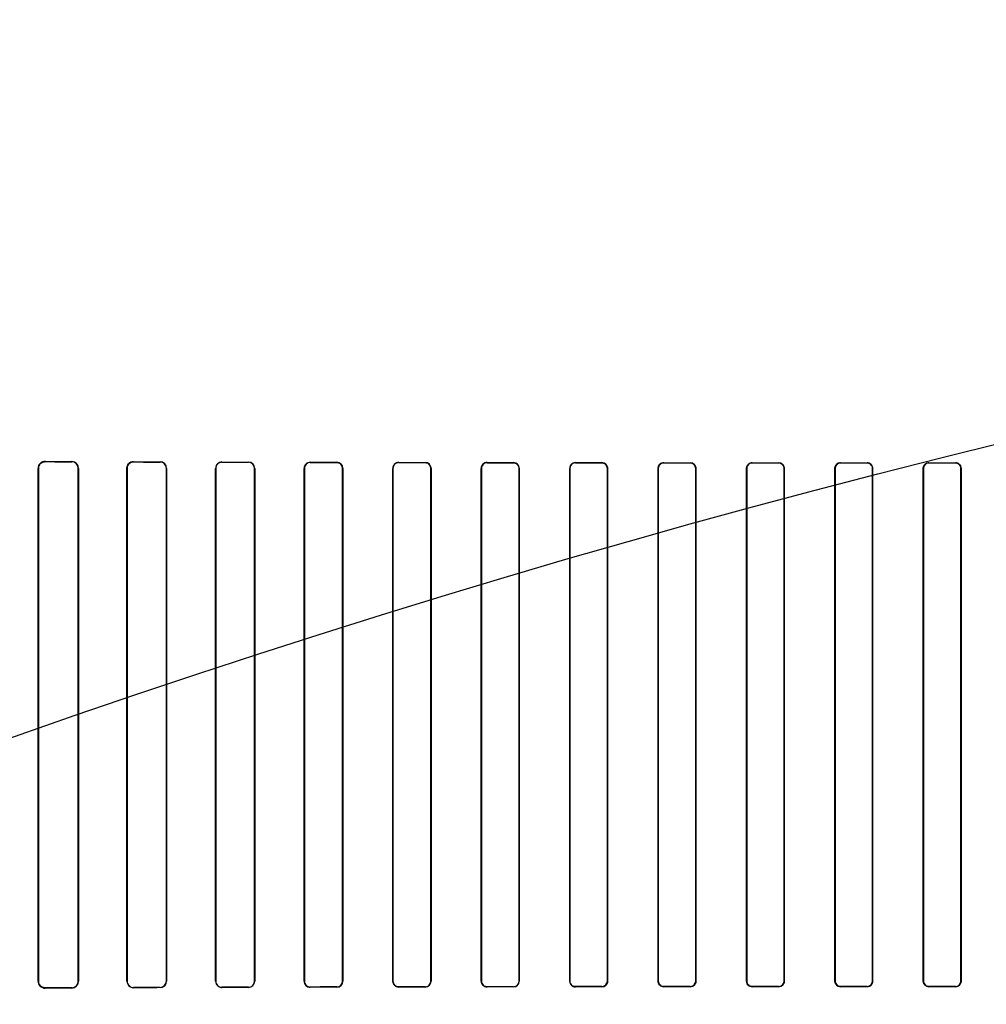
# Model space of a CAD drawing. Header units: millimetres. Extents: x 0 to 297, y 0 to 210.
# Tile 151 of 256: x 55.767 to 56.259, y 159.308 to 159.809. Entities that reach past the tile are written whole.
import ezdxf

# ---------------------------------------------------------------- set-up
doc = ezdxf.new("R2010")
doc.units = ezdxf.units.MM
doc.header["$LTSCALE"] = 16.335
doc.layers.get('0').update_dxf_attribs({"linetype": 'CONTINUOUS'})
for name, color, linetype in [('AXES_REF', 7, 'CONTINUOUS'), ('INTFCLR_1', 7, 'CONTINUOUS'), ('INTFCLR_72935', 7, 'CONTINUOUS')]:
    doc.layers.add(name, color=color, linetype=linetype)

msp = doc.modelspace()

# ---------------------------------------------------------------- linework, layer by layer
at = {"color": 7, "linetype": 'Continuous'}
for radius in [8.7262453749, 8.7255, 8.6696226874]:
    msp.add_circle((57.5376079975, 154.4105885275), radius, dxfattribs=at)
msp.add_arc((57.5376079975, 154.4105885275), 8.64, 278.2771290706, 261.7228709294, dxfattribs=at)
at = {"layer": 'AXES_REF', "color": 9, "linetype": 'Continuous'}
for radius in [7.9600610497, 5.3357191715]:
    msp.add_circle((57.5376079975, 154.4105885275), radius, dxfattribs=at)
at = {"layer": 'INTFCLR_1', "color": 9, "linetype": 'Continuous'}
for p, q in [((55.7801063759, 159.5846600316), (55.7801063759, 159.5845004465)), ((55.7936063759, 159.5844434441), (55.7936063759, 159.5845937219)), ((55.8251063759, 159.5844618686), (55.8251063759, 159.5843273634)), ((55.8386063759, 159.5842836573), (55.8386063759, 159.5844130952)), ((55.8701063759, 159.5843133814), (55.8701063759, 159.584193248)), ((55.8836063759, 159.5841588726), (55.8836063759, 159.5842758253)), ((55.9151063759, 159.5841984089), (55.9151063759, 159.5840875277)), ((55.9286063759, 159.5840604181), (55.9286063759, 159.5841691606)), ((55.9601063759, 159.5841090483), (55.9601063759, 159.5840044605)), ((55.9736063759, 159.5839834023), (55.9736063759, 159.5840865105)), ((56.0051063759, 159.5840408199), (56.0051063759, 159.5839405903)), ((56.0186063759, 159.583924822), (56.0186063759, 159.5840240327)), ((56.0501063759, 159.5839909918), (56.0501063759, 159.5838937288)), ((56.0636063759, 159.5838827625), (56.0636063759, 159.5839793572)), ((56.0951063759, 159.5839578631), (56.0951063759, 159.5838624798)), ((56.1086063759, 159.5838560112), (56.1086063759, 159.5839510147)), ((56.1401063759, 159.5839404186), (56.1401063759, 159.5838459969)), ((56.1536063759, 159.5838438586), (56.1536063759, 159.5839381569)), ((56.1851063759, 159.5839381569), (56.1851063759, 159.5838438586)), ((56.1986063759, 159.5838459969), (56.1986063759, 159.5839404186)), ((56.2301063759, 159.5839510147), (56.2301063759, 159.5838560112)), ((56.2436063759, 159.5838624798), (56.2436063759, 159.5839578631)), ((55.7766663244, 159.5810757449), (55.7765031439, 159.5810757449)), ((55.7971082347, 159.5810757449), (55.7969606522, 159.5810757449)), ((55.8218436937, 159.5810757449), (55.8217073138, 159.5810757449)), ((55.8419323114, 159.5810757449), (55.8418043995, 159.5810757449)), ((55.8669805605, 159.5810757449), (55.8668592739, 159.5810757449)), ((55.886797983, 159.5810757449), (55.8866820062, 159.5810757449)), ((55.9120882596, 159.5810757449), (55.91197661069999, 159.5810757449)), ((55.9316934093, 159.5810757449), (55.9315853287, 159.5810757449)), ((55.9571728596, 159.5810757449), (55.9570677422, 159.5810757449)), ((55.9766123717, 159.5810757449), (55.9765097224, 159.5810757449)), ((56.0022379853, 159.5810757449), (56.0021373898, 159.5810757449)), ((56.02155121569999, 159.5810757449), (56.0214523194, 159.5810757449)), ((56.047285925, 159.5810757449), (56.04718841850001, 159.5810757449)), ((56.0665076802, 159.5810757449), (56.0664112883, 159.5810757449)), ((56.0923181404, 159.5810757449), (56.092222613, 159.5810757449)), ((56.1114803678, 159.5810757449), (56.1113854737, 159.5810757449)), ((56.1373355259, 159.5810757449), (56.1372410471, 159.5810757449)), ((56.15646848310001, 159.5810757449), (56.1563742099, 159.5810757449)), ((56.182338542, 159.5810757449), (56.1822442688, 159.5810757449)), ((56.20147170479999, 159.5810757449), (56.20137722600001, 159.5810757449)), ((56.22732727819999, 159.5810757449), (56.2272323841, 159.5810757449)), ((56.2464901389, 159.5810757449), (56.24639461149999, 159.5810757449)), ((55.7765031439, 159.3200757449), (55.7766663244, 159.3200757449)), ((55.7801063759, 159.3166510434), (55.7801063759, 159.3164914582)), ((55.7936063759, 159.316557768), (55.7936063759, 159.3167080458)), ((55.7969606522, 159.3200757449), (55.7971082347, 159.3200757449)), ((55.8217073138, 159.3200757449), (55.8218436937, 159.3200757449)), ((55.8251063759, 159.3168241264), (55.8251063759, 159.3166896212)), ((55.8386063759, 159.3167383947), (55.8386063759, 159.3168678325)), ((55.8418043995, 159.3200757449), (55.8419323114, 159.3200757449)), ((55.8668592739, 159.3200757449), (55.8669805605, 159.3200757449)), ((55.8701063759, 159.3169582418), (55.8701063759, 159.3168381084)), ((55.8836063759, 159.3168756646), (55.8836063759, 159.3169926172)), ((55.8866820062, 159.3200757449), (55.886797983, 159.3200757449)), ((55.91197661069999, 159.3200757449), (55.9120882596, 159.3200757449)), ((55.9151063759, 159.3170639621), (55.9151063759, 159.3169530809)), ((55.9286063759, 159.3169823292), (55.9286063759, 159.3170910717)), ((55.9315853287, 159.3200757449), (55.9316934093, 159.3200757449)), ((55.9570677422, 159.3200757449), (55.9571728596, 159.3200757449)), ((55.9601063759, 159.3171470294), (55.9601063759, 159.3170424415)), ((55.9736063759, 159.3170649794), (55.9736063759, 159.3171680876)), ((55.9765097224, 159.3200757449), (55.9766123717, 159.3200757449)), ((56.0021373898, 159.3200757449), (56.0022379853, 159.3200757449)), ((56.0051063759, 159.3172108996), (56.0051063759, 159.3171106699)), ((56.0186063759, 159.3171274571), (56.0186063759, 159.3172266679)), ((56.0214523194, 159.3200757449), (56.02155121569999, 159.3200757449)), ((56.04718841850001, 159.3200757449), (56.047285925, 159.3200757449)), ((56.0501063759, 159.3172577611), (56.0501063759, 159.317160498)), ((56.0636063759, 159.3171721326), (56.0636063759, 159.3172687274)), ((56.0664112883, 159.3200757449), (56.0665076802, 159.3200757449)), ((56.092222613, 159.3200757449), (56.0923181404, 159.3200757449)), ((56.0951063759, 159.31728901), (56.0951063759, 159.3171936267)), ((56.1086063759, 159.3172004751), (56.1086063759, 159.3172954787)), ((56.1113854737, 159.3200757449), (56.1114803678, 159.3200757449)), ((56.1372410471, 159.3200757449), (56.1373355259, 159.3200757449)), ((56.1401063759, 159.3173054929), (56.1401063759, 159.3172110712)), ((56.1536063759, 159.3172133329), (56.1536063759, 159.3173076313)), ((56.1563742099, 159.3200757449), (56.15646848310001, 159.3200757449)), ((56.1822442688, 159.3200757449), (56.182338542, 159.3200757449)), ((56.1851063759, 159.3173076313), (56.1851063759, 159.3172133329)), ((56.1986063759, 159.3172110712), (56.1986063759, 159.3173054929)), ((56.20137722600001, 159.3200757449), (56.20147170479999, 159.3200757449)), ((56.2272323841, 159.3200757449), (56.22732727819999, 159.3200757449)), ((56.2301063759, 159.3172954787), (56.2301063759, 159.3172004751)), ((56.2436063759, 159.3171936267), (56.2436063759, 159.31728901)), ((56.24639461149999, 159.3200757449), (56.2464901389, 159.3200757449))]:
    msp.add_line(p, q, dxfattribs=at)
at = {"layer": 'INTFCLR_1', "color": 6, "linetype": 'Continuous'}
for p, q in [((55.7765031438, 159.3200757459), (55.7765031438, 159.5810757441)), ((55.7766663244, 159.3200757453), (55.7766663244, 159.5810757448)), ((55.7969606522, 159.5810757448), (55.7969606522, 159.3200757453)), ((55.7971082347, 159.5810757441), (55.7971082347, 159.3200757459)), ((55.8217073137, 159.3200757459), (55.8217073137, 159.5810757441)), ((55.8218436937, 159.3200757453), (55.8218436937, 159.5810757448)), ((55.8418043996, 159.5810757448), (55.8418043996, 159.3200757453)), ((55.8419323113, 159.5810757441), (55.8419323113, 159.3200757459)), ((55.8668592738, 159.3200757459), (55.8668592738, 159.5810757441)), ((55.8669805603, 159.3200757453), (55.8669805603, 159.5810757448)), ((55.8866820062, 159.5810757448), (55.8866820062, 159.3200757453)), ((55.8867979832, 159.5810757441), (55.8867979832, 159.3200757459)), ((55.9119766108, 159.3200757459), (55.9119766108, 159.5810757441)), ((55.9120882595, 159.3200757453), (55.9120882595, 159.5810757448)), ((55.93158532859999, 159.5810757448), (55.93158532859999, 159.3200757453)), ((55.9316934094, 159.5810757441), (55.9316934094, 159.3200757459)), ((55.9570677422, 159.3200757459), (55.9570677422, 159.5810757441)), ((55.9571728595, 159.3200757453), (55.9571728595, 159.5810757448)), ((55.9765097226, 159.5810757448), (55.9765097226, 159.3200757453)), ((55.9766123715, 159.5810757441), (55.9766123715, 159.3200757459)), ((56.0021373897, 159.3200757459), (56.0021373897, 159.5810757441)), ((56.0022379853, 159.3200757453), (56.0022379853, 159.5810757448)), ((56.0214523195, 159.5810757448), (56.0214523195, 159.3200757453)), ((56.0215512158, 159.5810757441), (56.0215512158, 159.3200757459)), ((56.0471884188, 159.3200757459), (56.0471884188, 159.5810757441)), ((56.04728592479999, 159.3200757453), (56.04728592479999, 159.5810757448)), ((56.06641128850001, 159.5810757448), (56.06641128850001, 159.3200757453)), ((56.0665076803, 159.5810757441), (56.0665076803, 159.3200757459)), ((56.09222261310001, 159.3200757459), (56.09222261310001, 159.5810757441)), ((56.0923181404, 159.3200757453), (56.0923181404, 159.5810757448)), ((56.1113854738, 159.5810757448), (56.1113854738, 159.3200757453)), ((56.1114803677, 159.5810757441), (56.1114803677, 159.3200757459)), ((56.13724104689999, 159.3200757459), (56.13724104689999, 159.5810757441)), ((56.1373355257, 159.3200757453), (56.1373355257, 159.5810757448)), ((56.1563742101, 159.5810757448), (56.1563742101, 159.3200757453)), ((56.15646848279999, 159.5810757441), (56.15646848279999, 159.3200757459)), ((56.1822442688, 159.3200757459), (56.1822442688, 159.5810757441)), ((56.1823385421, 159.3200757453), (56.1823385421, 159.5810757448)), ((56.2013772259, 159.5810757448), (56.2013772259, 159.3200757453)), ((56.20147170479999, 159.5810757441), (56.20147170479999, 159.3200757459)), ((56.227232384, 159.3200757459), (56.227232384, 159.5810757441)), ((56.2273272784, 159.3200757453), (56.2273272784, 159.5810757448)), ((56.2463946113, 159.5810757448), (56.2463946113, 159.3200757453)), ((56.2464901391, 159.5810757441), (56.2464901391, 159.3200757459))]:
    msp.add_line(p, q, dxfattribs=at)
at = {"layer": 'INTFCLR_1', "color": 7, "linetype": 'Continuous'}
for points in [[(55.77900985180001, 159.5843252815), (55.77912238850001, 159.5843605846), (55.7792374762, 159.5843923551), (55.7793550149, 159.5844204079), (55.7794748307, 159.5844445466), (55.7795968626, 159.5844646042), (55.7797211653, 159.5844804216), (55.7798476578, 159.5844918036), (55.7799761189, 159.5844985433), (55.7801063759, 159.5845004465)], [(55.7801063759, 159.3166510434), (55.77998378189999, 159.3166526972), (55.77986012, 159.3166588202), (55.7797355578, 159.3166695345), (55.77960929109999, 159.3166850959), (55.7794824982, 159.3167055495), (55.7793582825, 159.3167303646), (55.77923773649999, 159.3167590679), (55.7791199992, 159.316791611), (55.7790051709, 159.3168277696)]]:
    msp.add_lwpolyline(points, dxfattribs=at)
at = {"layer": 'INTFCLR_1', "color": 6, "linetype": 'Continuous'}
for centre, radius, start, end in [((55.7800876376, 159.5810755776), 0.0035845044, 89.7004800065, 179.9973399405), ((55.7935901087, 159.5810756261), 0.0035181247, 0.0019213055, 89.7350742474), ((55.7935928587, 159.5810756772), 0.0033677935, 0.0011508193, 89.770029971), ((55.8250935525, 159.5810756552), 0.0033862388, 89.7830245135, 179.9984963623), ((55.8250960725, 159.5810748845), 0.0032524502, 89.8184937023, 179.9848434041), ((55.8385951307, 159.5810756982), 0.0033372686, 0.0007876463, 89.8069452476), ((55.8385964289, 159.5810757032), 0.0032079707, 0.0007436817, 89.82233974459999), ((55.8700973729, 159.5810752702), 0.0032381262, 89.84069783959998, 179.9916147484), ((55.870098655, 159.5810751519), 0.0031181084, 89.8581250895, 179.9891046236), ((55.8835973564, 159.5810751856), 0.0032006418, 0.009996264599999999, 89.8385352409), ((55.88359822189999, 159.5810750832), 0.0030837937, 0.0122927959, 89.8484988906), ((55.9151000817, 159.5810749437), 0.003123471, 89.88454213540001, 179.9853181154), ((55.9151008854, 159.5810749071), 0.0030126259, 89.8955778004, 179.9840678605), ((55.928599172, 159.581074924), 0.0030942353, 0.0151857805, 89.86660582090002), ((55.9601020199, 159.5810747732), 0.0030342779, 89.9177434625, 179.9816680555), ((55.9601025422, 159.5810747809), 0.0029296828, 89.9250188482, 179.9811476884), ((55.9736006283, 159.5810747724), 0.0030117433, 0.0184847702, 89.89065892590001), ((56.0051035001, 159.5810747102), 0.0029661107, 89.94444990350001, 179.9800286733), ((56.0051038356, 159.58107474), 0.0028658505, 89.9492148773, 179.9799112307), ((56.0186025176, 159.5810754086), 0.0029486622, 0.006517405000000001, 89.9250242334), ((56.05010471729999, 159.5810746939), 0.0029162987, 89.9674164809, 179.9793674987), ((56.0501041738, 159.5810755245), 0.0028182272, 89.9552328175, 179.9955212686), ((56.06360388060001, 159.5810755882), 0.0029037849, 0.003074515, 89.95076354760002), ((56.0951049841, 159.5810756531), 0.0027868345, 89.97138177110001, 179.9981145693), ((56.1086049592, 159.5810755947), 0.002875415, 0.0029763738, 89.97177187), ((56.140105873, 159.581075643), 0.0027703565, 89.98959833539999, 179.9978940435), ((56.1536060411, 159.5810757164), 0.0028624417, 0.0005540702, 89.993298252), ((56.1851066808, 159.5810757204), 0.0027681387, 90.00631271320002, 179.9994933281), ((56.19860692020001, 159.5810756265), 0.0028647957, 0.0023519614, 90.0108835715), ((56.23010770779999, 159.5810755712), 0.0027804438, 90.02744941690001, 179.9964216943), ((56.24360789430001, 159.5810756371), 0.0028822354, 0.0021254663, 90.0301801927), ((55.7800876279, 159.3200759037), 0.0035844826, 180.0025220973, 270.2996750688), ((55.7935901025, 159.3200758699), 0.0035181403, 270.2650249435, 359.9979809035), ((55.7935928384, 159.3200758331), 0.0033678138, 270.2303131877, 359.998506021), ((55.8250934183, 159.3200759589), 0.0033862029, 180.0036033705, 270.2192392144), ((55.8250961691, 159.3200767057), 0.0032525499, 180.0169182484, 270.1797988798), ((55.8385942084, 159.320076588), 0.0033381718, 270.2088390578, 359.9855468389), ((55.8385962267, 159.3200760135), 0.0032081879, 270.1812591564, 359.9952115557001), ((55.8700972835, 159.3200761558), 0.0032380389, 180.0072517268, 270.1608864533), ((55.8700986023, 159.3200763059), 0.0031180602, 180.0103008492, 270.1428446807), ((55.883597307, 159.3200763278), 0.0032006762, 270.1623480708, 359.9895839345), ((55.8835981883, 159.3200764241), 0.0030838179, 270.1521243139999, 359.9873886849), ((55.91510003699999, 159.3200765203), 0.0031234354, 180.0142047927, 270.1162784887), ((55.9151008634, 159.3200765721), 0.0030126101, 180.0157237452, 270.1048410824), ((55.9285991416, 159.3200765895), 0.0030942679, 270.1339548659, 359.9843803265), ((55.9285997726, 159.3200766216), 0.0029855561, 270.1267269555, 359.9831837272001), ((55.9601019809, 159.3200766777), 0.0030342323, 180.0175948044, 270.0829944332), ((55.973600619, 159.3200767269), 0.0030117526, 270.1095174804, 359.981338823), ((55.9736010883, 159.3200767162), 0.0029086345, 270.1041548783, 359.9808755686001), ((56.0051034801, 159.3200767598), 0.0029660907, 180.019584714, 270.0559367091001), ((56.0186018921, 159.3200767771), 0.0029493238, 270.0871085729, 359.9799676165), ((56.0186028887, 159.3200760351), 0.0028494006, 270.0701199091, 359.9941729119), ((56.0501039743, 159.3200760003), 0.0029155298, 180.0049988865, 270.0471943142), ((56.06360410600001, 159.3200758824), 0.0028071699, 270.0463314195, 359.9972018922), ((56.0951048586, 159.3200758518), 0.002882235, 180.0021048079, 270.0301638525), ((56.10860508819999, 159.3200758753), 0.0027803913, 270.0265365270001, 359.9973224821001), ((56.1401058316, 159.3200758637), 0.0028647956, 180.0023552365, 270.0108897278), ((56.15360607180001, 159.3200757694), 0.0027681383, 270.0062945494, 359.9995012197), ((56.1851067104, 159.3200757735), 0.0028624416, 180.0005515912, 269.9933007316), ((56.1986068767, 159.3200758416), 0.0027703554, 269.9896393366, 359.9980081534), ((56.2301078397, 159.3200759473), 0.0028754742, 180.004012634, 269.9708323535), ((56.2436077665, 159.3200758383), 0.0027868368, 269.9714139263, 359.9980885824)]:
    msp.add_arc(centre, radius, start, end, dxfattribs=at)
for centre, major_axis, ratio, start_param, end_param in [((56.1693563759, 159.5855757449), (0.4693968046, 0), 0.0034906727, -2.5485709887, -2.4989177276), ((56.1693563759, 159.5855757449), (0.4963968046, 0), 0.0034906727, -2.4721230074, -2.4294368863), ((56.1693563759, 159.5855757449), (0.4693968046, 0), 0.0034906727, -2.3940887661, -2.3526946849), ((56.1693563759, 159.5855757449), (0.4963968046, 0), 0.0034906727, -2.3371288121, -2.3000343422), ((56.1693563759, 159.5855757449), (0.4693968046, 0), 0.0034906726, -2.262071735, -2.2252929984), ((56.1693563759, 159.5855757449), (0.4963968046, 0), 0.0034906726, -2.217857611, -2.1841931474), ((56.1693563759, 159.5855757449), (0.4693968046, 0), 0.0034906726, -2.1431981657, -2.1093469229), ((56.1693563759, 159.5855757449), (0.4963968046, 0), 0.0034906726, -2.108530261, -2.0771538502), ((56.1693563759, 159.5855757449), (0.4693968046, 0), 0.0034906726, -2.0328472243, -2.0009654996), ((56.1693563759, 159.5855757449), (0.4963968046, 0), 0.0034906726, -2.0059367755, -1.9761478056), ((56.1693563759, 159.5855757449), (0.4693968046, 0), 0.0034906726, -1.9282790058, -1.8977471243), ((56.1693563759, 159.5855757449), (0.4963968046, 0), 0.0034906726, -1.9080370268, -1.8793579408), ((56.1693563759, 159.5855757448), (0.4693968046, 0), 0.0034906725, -1.8276611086, -1.7980361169), ((56.1693563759, 159.5855757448), (0.4963968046, 0), 0.0034906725, -1.8134003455, -1.785476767), ((56.1693563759, 159.585575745), (0.4693968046, 0), 0.0034906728, -1.7296452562, -1.7005817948), ((56.1693563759, 159.585575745), (0.4963968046, 0), 0.0034906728, -1.7209377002, -1.6934858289), ((56.1693563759, 159.585575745), (0.4693968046, 0), 0.0034906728, -1.6331507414, -1.604356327), ((56.1693563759, 159.585575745), (0.4963968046, 0), 0.0034906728, -1.629755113, -1.6025303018), ((56.1693563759, 159.585575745), (0.4693968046, 0), 0.0034906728, -1.5372363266, -1.5084419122), ((56.1693563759, 159.585575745), (0.4963968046, 0), 0.0034906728, -1.5390623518, -1.5118375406), ((56.1693563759, 159.585575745), (0.4693968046, 0), 0.0034906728, -1.4410108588, -1.4119473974), ((56.1693563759, 159.585575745), (0.4963968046, 0), 0.0034906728, -1.4481068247, -1.4206549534), ((56.1693563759, 159.3155757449), (0.4963968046, 0), 0.0034906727, 2.4294368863, 2.4721230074), ((56.1693563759, 159.3155757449), (0.4693968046, 0), 0.0034906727, 2.4989177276, 2.5485709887), ((56.1693563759, 159.315575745), (0.4963968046, 0), 0.0034906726, 2.3000343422, 2.3371288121), ((56.1693563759, 159.315575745), (0.4693968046, 0), 0.0034906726, 2.3526946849, 2.3940887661), ((56.1693563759, 159.3155757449), (0.4963968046, 0), 0.0034906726, 2.1841931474, 2.217857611), ((56.1693563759, 159.3155757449), (0.4693968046, 0), 0.0034906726, 2.2252929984, 2.262071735), ((56.1693563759, 159.3155757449), (0.4963968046, 0), 0.0034906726, 2.0771538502, 2.1085302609), ((56.1693563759, 159.3155757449), (0.4693968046, 0), 0.0034906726, 2.1093469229, 2.1431981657), ((56.1693563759, 159.3155757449), (0.4963968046, 0), 0.0034906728, 1.9761478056, 2.0059367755), ((56.1693563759, 159.3155757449), (0.4693968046, 0), 0.0034906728, 2.0009654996, 2.0328472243), ((56.1693563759, 159.315575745), (0.4963968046, 0), 0.0034906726, 1.8793579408, 1.9080370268), ((56.1693563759, 159.315575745), (0.4693968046, 0), 0.0034906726, 1.8977471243, 1.9282790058), ((56.1693563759, 159.3155757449), (0.4963968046, 0), 0.0034906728, 1.785476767, 1.8134003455), ((56.1693563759, 159.3155757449), (0.4693968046, 0), 0.0034906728, 1.7980361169, 1.8276611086), ((56.1693563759, 159.315575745), (0.4963968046, 0), 0.0034906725, 1.6934858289, 1.7209377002), ((56.1693563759, 159.315575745), (0.4693968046, 0), 0.0034906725, 1.7005817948, 1.7296452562), ((56.1693563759, 159.315575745), (0.4963968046, 0), 0.0034906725, 1.6025303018, 1.629755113), ((56.1693563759, 159.315575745), (0.4693968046, 0), 0.0034906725, 1.604356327, 1.6331507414), ((56.1693563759, 159.315575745), (0.4963968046, 0), 0.0034906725, 1.5118375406, 1.5390623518), ((56.1693563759, 159.315575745), (0.4693968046, 0), 0.0034906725, 1.5084419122, 1.5372363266), ((56.1693563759, 159.315575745), (0.4963968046, 0), 0.0034906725, 1.4206549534, 1.4481068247), ((56.1693563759, 159.315575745), (0.4693968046, 0), 0.0034906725, 1.4119473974, 1.4410108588)]:
    msp.add_ellipse(centre, major_axis=major_axis, ratio=ratio, start_param=start_param, end_param=end_param, dxfattribs=at)
at = {"layer": 'INTFCLR_1', "color": 7, "linetype": 'Continuous'}
for points, knots in [([(55.7766663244, 159.5810757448), (55.776666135, 159.5816713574), (55.7769763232, 159.5828167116), (55.7782406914, 159.5841511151), (55.77945311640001, 159.5844894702), (55.78010637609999, 159.5845004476)], [0, 0, 0, 0, 0.335149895, 0.6323603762, 1, 1, 1, 1]), ([(55.78010637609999, 159.3166510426), (55.77965651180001, 159.3166572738), (55.7786388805, 159.3168448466), (55.7771557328, 159.3179389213), (55.7766625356, 159.3193079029), (55.7766663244, 159.3200757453)], [0, 0, 0, 0, 0.2535536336, 0.5672629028, 1, 1, 1, 1]), ([(55.7790051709, 159.3168277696), (55.7784305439, 159.3170198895), (55.7771995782, 159.3178302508), (55.776666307, 159.3192811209), (55.7766663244, 159.3200757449)], [0, 0, 0, 0, 0.4326208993, 1, 1, 1, 1])]:
    msp.add_open_spline(points, degree=3, knots=knots, dxfattribs=at)
at = {"layer": 'INTFCLR_1', "color": 6, "linetype": 'Continuous'}
for points, knots in [([(55.928606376, 159.5840604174), (55.9292152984, 159.5840592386), (55.93076888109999, 159.58358806), (55.93158532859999, 159.581982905), (55.93158532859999, 159.5810757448)], [0, 0, 0, 0, 0.4016424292, 1, 1, 1, 1]), ([(55.9736063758, 159.5839834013), (55.9741880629, 159.58398253), (55.975699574, 159.5835358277), (55.9765097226, 159.581970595), (55.9765097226, 159.5810757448)], [0, 0, 0, 0, 0.3939538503, 1, 1, 1, 1]), ([(56.0186063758, 159.5839248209), (56.0191683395, 159.5839241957), (56.0206480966, 159.5834950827), (56.0214523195, 159.5819603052), (56.0214523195, 159.5810757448)], [0, 0, 0, 0, 0.3884926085, 1, 1, 1, 1]), ([(56.0636063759, 159.5838827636), (56.06415470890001, 159.5838823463), (56.06561185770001, 159.5834653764), (56.06641128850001, 159.5819524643), (56.06641128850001, 159.5810757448)], [0, 0, 0, 0, 0.3847809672, 1, 1, 1, 1]), ([(56.09222261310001, 159.5810757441), (56.09222261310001, 159.581631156), (56.09264225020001, 159.583127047), (56.0941980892, 159.58395837), (56.095106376, 159.5839578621)], [0, 0, 0, 0, 0.3794577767, 1, 1, 1, 1]), ([(56.1086063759, 159.583856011), (56.109146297, 159.5838557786), (56.1105892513, 159.5834463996), (56.1113854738, 159.5819473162), (56.1113854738, 159.5810757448)], [0, 0, 0, 0, 0.3825178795, 1, 1, 1, 1]), ([(56.13724104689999, 159.5810757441), (56.13724104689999, 159.581630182), (56.13766047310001, 159.5831172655), (56.1392060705, 159.583940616), (56.14010637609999, 159.5839404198)], [0, 0, 0, 0, 0.381124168, 1, 1, 1, 1]), ([(56.1536063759, 159.5838438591), (56.1541426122, 159.5838437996), (56.155579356, 159.5834379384), (56.1563742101, 159.5819449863), (56.1563742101, 159.5810757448)], [0, 0, 0, 0, 0.3815331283, 1, 1, 1, 1]), ([(56.1822442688, 159.5810757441), (56.1822442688, 159.5816300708), (56.1826636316, 159.5831157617), (56.1842073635, 159.5839380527), (56.1851063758, 159.5839381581)], [0, 0, 0, 0, 0.3814159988, 1, 1, 1, 1]), ([(56.1986063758, 159.5838459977), (56.1991434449, 159.5838461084), (56.2005817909, 159.5834399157), (56.2013772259, 159.5819455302), (56.2013772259, 159.5810757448)], [0, 0, 0, 0, 0.3817517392, 1, 1, 1, 1]), ([(56.227232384, 159.5810757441), (56.227232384, 159.5816308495), (56.2276518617, 159.5831225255), (56.2292020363, 159.5839506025), (56.2301063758, 159.5839510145)], [0, 0, 0, 0, 0.380353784, 1, 1, 1, 1]), ([(56.2436063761, 159.5838624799), (56.2441488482, 159.5838627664), (56.2455966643, 159.5834523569), (56.2463946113, 159.581948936), (56.2463946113, 159.5810757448)], [0, 0, 0, 0, 0.3831929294, 1, 1, 1, 1]), ([(55.9601063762, 159.317147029), (55.9595154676, 159.3171460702), (55.9579876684, 159.3175969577), (55.9571728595, 159.3191763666), (55.9571728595, 159.3200757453)], [0, 0, 0, 0, 0.3965068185, 1, 1, 1, 1]), ([(56.0051063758, 159.3172109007), (56.0045378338, 159.3172102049), (56.003046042, 159.3176421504), (56.0022379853, 159.3191875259), (56.0022379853, 159.3200757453)], [0, 0, 0, 0, 0.3902782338, 1, 1, 1, 1]), ([(56.0501063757, 159.3172577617), (56.04955362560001, 159.3172572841), (56.0480881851, 159.3176760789), (56.04728592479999, 159.3191963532), (56.04728592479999, 159.3200757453)], [0, 0, 0, 0, 0.3859604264, 1, 1, 1, 1]), ([(56.0665076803, 159.3200757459), (56.0665076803, 159.319519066), (56.0660880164, 159.3180138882), (56.0645229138, 159.3171728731), (56.0636063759, 159.3171721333)], [0, 0, 0, 0, 0.3778665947, 1, 1, 1, 1]), ([(56.0951063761, 159.3172890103), (56.094563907, 159.3172887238), (56.0931160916, 159.3176991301), (56.0923181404, 159.3192025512), (56.0923181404, 159.3200757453)], [0, 0, 0, 0, 0.3831908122, 1, 1, 1, 1]), ([(56.1114803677, 159.3200757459), (56.1114803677, 159.3195206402), (56.1110608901, 159.318028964), (56.1095107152, 159.3172008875), (56.1086063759, 159.3172004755)], [0, 0, 0, 0, 0.3803539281, 1, 1, 1, 1]), ([(56.1401063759, 159.3173054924), (56.1395693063, 159.3173053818), (56.1381309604, 159.3177115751), (56.1373355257, 159.3192059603), (56.1373355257, 159.3200757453)], [0, 0, 0, 0, 0.3817520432, 1, 1, 1, 1]), ([(56.15646848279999, 159.3200757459), (56.15646848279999, 159.3195214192), (56.1560491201, 159.3180357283), (56.1545053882, 159.3172134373), (56.1536063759, 159.3172133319)], [0, 0, 0, 0, 0.3814159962, 1, 1, 1, 1]), ([(56.1851063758, 159.3173076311), (56.1845701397, 159.3173076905), (56.1831333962, 159.317713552), (56.1823385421, 159.3192065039), (56.1823385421, 159.3200757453)], [0, 0, 0, 0, 0.3815330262, 1, 1, 1, 1]), ([(56.20147170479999, 159.3200757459), (56.20147170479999, 159.3195213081), (56.201052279, 159.3180342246), (56.1995066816, 159.317210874), (56.198606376, 159.3172110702)], [0, 0, 0, 0, 0.3811241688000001, 1, 1, 1, 1]), ([(56.2301063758, 159.3172954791), (56.2295664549, 159.3172957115), (56.2281235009, 159.3177050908), (56.2273272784, 159.3192041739), (56.2273272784, 159.3200757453)], [0, 0, 0, 0, 0.3825177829, 1, 1, 1, 1]), ([(56.2464901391, 159.3200757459), (56.2464901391, 159.3195203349), (56.2460705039, 159.3180244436), (56.24451466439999, 159.3171931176), (56.2436063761, 159.3171936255)], [0, 0, 0, 0, 0.3794570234, 1, 1, 1, 1])]:
    msp.add_open_spline(points, degree=3, knots=knots, dxfattribs=at)
at = {"layer": 'INTFCLR_72935', "color": 9, "linetype": 'Continuous'}
for p, q in [((55.7801063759, 159.5845004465), (55.7801063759, 159.5846600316)), ((55.7936063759, 159.5845937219), (55.7936063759, 159.5844434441)), ((55.8251063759, 159.5843273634), (55.8251063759, 159.5844618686)), ((55.8386063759, 159.5844130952), (55.8386063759, 159.5842836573)), ((55.8701063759, 159.584193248), (55.8701063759, 159.5843133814)), ((55.8836063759, 159.5842758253), (55.8836063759, 159.5841588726)), ((55.9151063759, 159.5840875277), (55.9151063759, 159.5841984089)), ((55.9286063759, 159.5841691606), (55.9286063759, 159.5840604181)), ((55.9601063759, 159.5840044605), (55.9601063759, 159.5841090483)), ((55.9736063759, 159.5840865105), (55.9736063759, 159.5839834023)), ((56.0051063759, 159.5839405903), (56.0051063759, 159.5840408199)), ((56.0186063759, 159.5840240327), (56.0186063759, 159.583924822)), ((56.0501063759, 159.5838937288), (56.0501063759, 159.5839909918)), ((56.0636063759, 159.5839793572), (56.0636063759, 159.5838827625)), ((56.0951063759, 159.5838624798), (56.0951063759, 159.5839578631)), ((56.1086063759, 159.5839510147), (56.1086063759, 159.5838560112)), ((56.1401063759, 159.5838459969), (56.1401063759, 159.5839404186)), ((56.1536063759, 159.5839381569), (56.1536063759, 159.5838438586)), ((56.1851063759, 159.5838438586), (56.1851063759, 159.5839381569)), ((56.1986063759, 159.5839404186), (56.1986063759, 159.5838459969)), ((56.2301063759, 159.5838560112), (56.2301063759, 159.5839510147)), ((56.2436063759, 159.5839578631), (56.2436063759, 159.5838624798)), ((55.7765031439, 159.5810757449), (55.7766663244, 159.5810757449)), ((55.7969606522, 159.5810757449), (55.7971082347, 159.5810757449)), ((55.8217073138, 159.5810757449), (55.8218436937, 159.5810757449)), ((55.8418043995, 159.5810757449), (55.8419323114, 159.5810757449)), ((55.8668592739, 159.5810757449), (55.8669805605, 159.5810757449)), ((55.8866820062, 159.5810757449), (55.886797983, 159.5810757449)), ((55.91197661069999, 159.5810757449), (55.9120882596, 159.5810757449)), ((55.9315853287, 159.5810757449), (55.9316934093, 159.5810757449)), ((55.9570677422, 159.5810757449), (55.9571728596, 159.5810757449)), ((55.9765097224, 159.5810757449), (55.9766123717, 159.5810757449)), ((56.0021373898, 159.5810757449), (56.0022379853, 159.5810757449)), ((56.0214523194, 159.5810757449), (56.02155121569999, 159.5810757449)), ((56.04718841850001, 159.5810757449), (56.047285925, 159.5810757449)), ((56.0664112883, 159.5810757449), (56.0665076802, 159.5810757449)), ((56.092222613, 159.5810757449), (56.0923181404, 159.5810757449)), ((56.1113854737, 159.5810757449), (56.1114803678, 159.5810757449)), ((56.1372410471, 159.5810757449), (56.1373355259, 159.5810757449)), ((56.1563742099, 159.5810757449), (56.15646848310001, 159.5810757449)), ((56.1822442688, 159.5810757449), (56.182338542, 159.5810757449)), ((56.20137722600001, 159.5810757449), (56.20147170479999, 159.5810757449)), ((56.2272323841, 159.5810757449), (56.22732727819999, 159.5810757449)), ((56.24639461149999, 159.5810757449), (56.2464901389, 159.5810757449)), ((55.7766663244, 159.3200757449), (55.7765031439, 159.3200757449)), ((55.7801063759, 159.3164914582), (55.7801063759, 159.3166510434)), ((55.7936063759, 159.3167080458), (55.7936063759, 159.316557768)), ((55.7971082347, 159.3200757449), (55.7969606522, 159.3200757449)), ((55.8218436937, 159.3200757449), (55.8217073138, 159.3200757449)), ((55.8251063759, 159.3166896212), (55.8251063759, 159.3168241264)), ((55.8386063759, 159.3168678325), (55.8386063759, 159.3167383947)), ((55.8419323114, 159.3200757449), (55.8418043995, 159.3200757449)), ((55.8669805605, 159.3200757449), (55.8668592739, 159.3200757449)), ((55.8701063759, 159.3168381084), (55.8701063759, 159.3169582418)), ((55.8836063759, 159.3169926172), (55.8836063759, 159.3168756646)), ((55.886797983, 159.3200757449), (55.8866820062, 159.3200757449)), ((55.9120882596, 159.3200757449), (55.91197661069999, 159.3200757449)), ((55.9151063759, 159.3169530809), (55.9151063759, 159.3170639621)), ((55.9286063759, 159.3170910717), (55.9286063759, 159.3169823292)), ((55.9316934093, 159.3200757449), (55.9315853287, 159.3200757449)), ((55.9571728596, 159.3200757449), (55.9570677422, 159.3200757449)), ((55.9601063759, 159.3170424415), (55.9601063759, 159.3171470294)), ((55.9736063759, 159.3171680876), (55.9736063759, 159.3170649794)), ((55.9766123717, 159.3200757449), (55.9765097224, 159.3200757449)), ((56.0022379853, 159.3200757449), (56.0021373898, 159.3200757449)), ((56.0051063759, 159.3171106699), (56.0051063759, 159.3172108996)), ((56.0186063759, 159.3172266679), (56.0186063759, 159.3171274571)), ((56.02155121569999, 159.3200757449), (56.0214523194, 159.3200757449)), ((56.047285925, 159.3200757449), (56.04718841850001, 159.3200757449)), ((56.0501063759, 159.317160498), (56.0501063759, 159.3172577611)), ((56.0636063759, 159.3172687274), (56.0636063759, 159.3171721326)), ((56.0665076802, 159.3200757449), (56.0664112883, 159.3200757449)), ((56.0923181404, 159.3200757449), (56.092222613, 159.3200757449)), ((56.0951063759, 159.3171936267), (56.0951063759, 159.31728901)), ((56.1086063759, 159.3172954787), (56.1086063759, 159.3172004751)), ((56.1114803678, 159.3200757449), (56.1113854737, 159.3200757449)), ((56.1373355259, 159.3200757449), (56.1372410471, 159.3200757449)), ((56.1401063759, 159.3172110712), (56.1401063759, 159.3173054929)), ((56.1536063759, 159.3173076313), (56.1536063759, 159.3172133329)), ((56.15646848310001, 159.3200757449), (56.1563742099, 159.3200757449)), ((56.182338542, 159.3200757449), (56.1822442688, 159.3200757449)), ((56.1851063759, 159.3172133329), (56.1851063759, 159.3173076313)), ((56.1986063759, 159.3173054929), (56.1986063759, 159.3172110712)), ((56.20147170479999, 159.3200757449), (56.20137722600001, 159.3200757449)), ((56.22732727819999, 159.3200757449), (56.2272323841, 159.3200757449)), ((56.2301063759, 159.3172004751), (56.2301063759, 159.3172954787)), ((56.2436063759, 159.31728901), (56.2436063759, 159.3171936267)), ((56.2464901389, 159.3200757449), (56.24639461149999, 159.3200757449))]:
    msp.add_line(p, q, dxfattribs=at)
at = {"layer": 'INTFCLR_72935', "color": 6, "linetype": 'Continuous'}
for p, q in [((55.7765031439, 159.5810757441), (55.7765031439, 159.3200757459)), ((55.7766663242, 159.5810757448), (55.7766663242, 159.3200757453)), ((55.79696065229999, 159.3200757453), (55.79696065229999, 159.5810757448)), ((55.7971082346, 159.3200757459), (55.7971082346, 159.5810757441)), ((55.82170731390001, 159.5810757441), (55.82170731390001, 159.3200757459)), ((55.8218436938, 159.5810757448), (55.8218436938, 159.3200757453)), ((55.8418043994, 159.3200757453), (55.8418043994, 159.5810757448)), ((55.8419323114, 159.3200757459), (55.8419323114, 159.5810757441)), ((55.8668592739, 159.5810757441), (55.8668592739, 159.3200757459)), ((55.8669805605, 159.5810757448), (55.8669805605, 159.3200757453)), ((55.886682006, 159.3200757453), (55.886682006, 159.5810757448)), ((55.8867979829, 159.3200757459), (55.8867979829, 159.5810757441)), ((55.91197661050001, 159.5810757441), (55.91197661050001, 159.3200757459)), ((55.91208825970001, 159.5810757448), (55.91208825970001, 159.3200757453)), ((55.9315853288, 159.3200757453), (55.9315853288, 159.5810757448)), ((55.9316934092, 159.3200757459), (55.9316934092, 159.5810757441)), ((55.9570677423, 159.5810757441), (55.9570677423, 159.3200757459)), ((55.9571728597, 159.5810757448), (55.9571728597, 159.3200757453)), ((55.9765097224, 159.3200757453), (55.9765097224, 159.5810757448)), ((55.9766123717, 159.3200757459), (55.9766123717, 159.5810757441)), ((56.0021373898, 159.5810757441), (56.0021373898, 159.3200757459)), ((56.0022379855, 159.5810757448), (56.0022379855, 159.3200757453)), ((56.0214523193, 159.3200757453), (56.0214523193, 159.5810757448)), ((56.0215512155, 159.3200757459), (56.0215512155, 159.5810757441)), ((56.04718841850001, 159.5810757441), (56.04718841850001, 159.3200757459)), ((56.047285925, 159.5810757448), (56.047285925, 159.3200757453)), ((56.06641128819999, 159.3200757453), (56.06641128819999, 159.5810757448)), ((56.0665076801, 159.3200757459), (56.0665076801, 159.5810757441)), ((56.0922226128, 159.5810757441), (56.0922226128, 159.3200757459)), ((56.09231814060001, 159.5810757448), (56.09231814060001, 159.3200757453)), ((56.1113854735, 159.3200757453), (56.1113854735, 159.5810757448)), ((56.1114803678, 159.3200757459), (56.1114803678, 159.5810757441)), ((56.1372410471, 159.5810757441), (56.1372410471, 159.3200757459)), ((56.1373355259, 159.5810757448), (56.1373355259, 159.3200757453)), ((56.15637420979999, 159.3200757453), (56.15637420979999, 159.5810757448)), ((56.156468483, 159.3200757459), (56.156468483, 159.5810757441)), ((56.18224426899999, 159.5810757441), (56.18224426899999, 159.3200757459)), ((56.1823385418, 159.5810757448), (56.1823385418, 159.3200757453)), ((56.2013772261, 159.3200757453), (56.2013772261, 159.5810757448)), ((56.201471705, 159.3200757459), (56.201471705, 159.5810757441)), ((56.2272323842, 159.5810757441), (56.2272323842, 159.3200757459)), ((56.22732727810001, 159.5810757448), (56.22732727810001, 159.3200757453)), ((56.24639461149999, 159.3200757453), (56.24639461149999, 159.5810757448)), ((56.2464901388, 159.3200757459), (56.2464901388, 159.5810757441))]:
    msp.add_line(p, q, dxfattribs=at)
at = {"layer": 'INTFCLR_72935', "color": 7, "linetype": 'Continuous'}
for points in [[(55.7801063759, 159.5845004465), (55.7799837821, 159.5844987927), (55.7798601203, 159.5844926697), (55.7797355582, 159.5844819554), (55.77960929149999, 159.584466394), (55.7794824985, 159.5844459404), (55.7793582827, 159.5844211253), (55.7792377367, 159.5843924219), (55.7791199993, 159.5843598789), (55.7790051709, 159.5843237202)], [(55.8239854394, 159.5842754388), (55.8241007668, 159.5843130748), (55.8242186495, 159.5843469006), (55.8243389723, 159.5843767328), (55.8244615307, 159.5844023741), (55.8245862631, 159.584423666), (55.8247132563, 159.58444046), (55.82484243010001, 159.5844525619), (55.82497353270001, 159.5844597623), (55.8251063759, 159.5844618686)], [(55.77900985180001, 159.3168262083), (55.77912238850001, 159.3167909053), (55.7792374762, 159.3167591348), (55.7793550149, 159.316731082), (55.7794748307, 159.3167069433), (55.7795968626, 159.3166868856), (55.7797211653, 159.3166710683), (55.7798476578, 159.3166596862), (55.7799761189, 159.3166529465), (55.7801063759, 159.3166510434)]]:
    msp.add_lwpolyline(points, dxfattribs=at)
at = {"layer": 'INTFCLR_72935', "color": 6, "linetype": 'Continuous'}
for centre, radius, start, end in [((55.78008762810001, 159.5810755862), 0.0035844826, 89.7003260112, 179.997476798), ((55.7935897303, 159.58107528), 0.0035184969, 0.0075571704, 89.72893754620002), ((55.7935928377, 159.5810756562), 0.0033678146, 0.0015076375, 89.7696787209), ((55.8250957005, 159.581075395), 0.0032520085, 89.8119152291, 179.9938362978), ((55.8385946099, 159.5810754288), 0.0033377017, 0.005412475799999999, 89.79801830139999), ((55.8385963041, 159.5810755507), 0.0032081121, 0.003467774, 89.8201244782), ((55.8700971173, 159.5810755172), 0.0032378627, 89.83616157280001, 179.9959851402), ((55.8700982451, 159.5810755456), 0.0031177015, 89.8505711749, 179.9963381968), ((55.8835977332, 159.5810755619), 0.0032002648, 0.0032606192, 89.8452670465), ((55.8835987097, 159.5810755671), 0.0030833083, 0.0033026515, 89.85754351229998), ((55.9150994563, 159.5810755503), 0.0031228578, 89.8730428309, 179.9964445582), ((55.9151008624, 159.5810749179), 0.0030126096, 89.8951371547, 179.9842733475), ((55.9285998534, 159.581075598), 0.0030935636, 0.0027053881, 89.8791938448), ((55.9286004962, 159.5810755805), 0.0029848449, 0.0031553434, 89.8871385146), ((55.9601012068, 159.5810755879), 0.0030334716, 89.90236862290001, 179.9970513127), ((55.9736006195, 159.5810747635), 0.0030117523, 0.0186542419, 89.89048946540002), ((55.9736019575, 159.5810756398), 0.0029077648, 0.0020700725, 89.91293781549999), ((56.0051025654, 159.5810756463), 0.0029651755, 89.92636663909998, 179.998111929), ((56.0186018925, 159.5810747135), 0.0029493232, 0.0200197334, 89.91290406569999), ((56.0186028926, 159.5810754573), 0.0028493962, 0.005781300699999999, 89.9299538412), ((56.0501039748, 159.5810754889), 0.0029155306, 89.95281261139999, 179.994985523), ((56.0636041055, 159.5810756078), 0.0028071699, 0.0027975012, 89.95365509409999), ((56.0951048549, 159.5810756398), 0.0028822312, 89.96976653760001, 179.9979277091), ((56.10860508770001, 159.5810756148), 0.0027803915, 0.0026801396, 89.9734507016), ((56.14010583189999, 159.5810756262), 0.0028647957, 89.9891217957, 179.9976429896), ((56.15360607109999, 159.5810757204), 0.0027681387, 0.0005066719, 89.9936872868), ((56.1851067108, 159.5810757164), 0.0028624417, 90.006701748, 179.9994459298), ((56.1986068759, 159.5810756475), 0.0027703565, 0.0020137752, 90.01033873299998), ((56.23010784, 159.5810755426), 0.0028754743, 90.0291695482, 179.9959854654), ((56.2436077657, 159.581075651), 0.0027868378, 0.0019296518, 90.0285739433), ((55.7800876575, 159.3200759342), 0.0035845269, 180.0030099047, 270.299200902), ((55.7935899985, 159.3200759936), 0.003518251, 270.2667111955, 359.9959667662), ((55.79359285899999, 159.3200758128), 0.0033677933, 270.2299606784, 359.9988529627), ((55.8250935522, 159.3200758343), 0.0033862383, 180.0014951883, 270.2169785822), ((55.82509551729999, 159.3200759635), 0.003251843, 180.0038443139, 270.1913203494), ((55.8385947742, 159.3200759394), 0.0033375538, 270.1991686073, 359.9966794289), ((55.8385963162, 159.320075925), 0.003208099, 270.1796601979, 359.9967909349), ((55.8700971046, 159.3200759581), 0.0032378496, 180.0037546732, 270.1640642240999), ((55.8700982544, 159.3200759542), 0.0031177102, 180.0038388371, 270.1492566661), ((55.8835977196, 159.3200759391), 0.0032002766, 270.1549760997, 359.9965416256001), ((55.88359872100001, 159.3200759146), 0.0030832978, 270.1422477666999, 359.9968552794), ((55.915099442, 159.3200759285), 0.0031228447, 180.0033489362, 270.1272191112), ((55.91510019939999, 159.3200759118), 0.003011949, 180.0031661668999, 270.1174982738), ((55.9285998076, 159.3200759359), 0.0030936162, 270.121651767, 359.9964818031), ((55.9601020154, 159.3200767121), 0.0030342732, 180.0182433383, 270.0823372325), ((55.96010171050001, 159.3200758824), 0.0029288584, 180.0026806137, 270.0912662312), ((55.9736014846, 159.3200758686), 0.003010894, 270.0930802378, 359.9976659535), ((56.0051035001, 159.3200767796), 0.0029661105, 180.0199674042, 270.0555540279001), ((56.0051033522, 159.3200761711), 0.0028653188, 180.0085135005, 270.0604671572), ((56.0186025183, 159.3200760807), 0.0029486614, 270.0749570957, 359.9934949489), ((56.05010471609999, 159.3200767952), 0.0029162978, 180.0206148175, 270.0326101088), ((56.0501041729, 159.3200759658), 0.0028182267, 180.0044828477, 270.0447889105), ((56.0636038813, 159.3200759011), 0.0029037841, 270.04922653, 359.9969382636), ((56.0951049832, 159.3200758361), 0.0027868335, 180.0018671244, 270.0286304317), ((56.10860496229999, 159.3200758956), 0.0028754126, 270.0281711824, 359.997018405), ((56.1401058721, 159.3200758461), 0.0027703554, 180.0020841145, 270.0104231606), ((56.1536060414, 159.3200757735), 0.0028624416, 270.0066992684, 359.9994484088), ((56.1851066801, 159.3200757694), 0.0027681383, 180.0004987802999, 269.9937054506), ((56.1986069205, 159.3200758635), 0.0028647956, 269.9891049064, 359.9976498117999), ((56.23010770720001, 159.3200759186), 0.0027804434, 180.0035714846, 269.9725675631), ((56.2436078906, 159.3200758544), 0.0028822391, 269.9698881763, 359.9978432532)]:
    msp.add_arc(centre, radius, start, end, dxfattribs=at)
for centre, major_axis, ratio, start_param, end_param in [((56.1693563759, 159.5855757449), (0.4693968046, 0), 0.0034906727, -2.5485709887, -2.4989177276), ((56.1693563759, 159.5855757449), (0.4963968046, 0), 0.0034906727, -2.4721230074, -2.4294368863), ((56.1693563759, 159.5855757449), (0.4693968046, 0), 0.0034906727, -2.3940887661, -2.3526946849), ((56.1693563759, 159.5855757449), (0.4963968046, 0), 0.0034906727, -2.3371288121, -2.3000343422), ((56.1693563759, 159.5855757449), (0.4693968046, 0), 0.0034906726, -2.262071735, -2.2252929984), ((56.1693563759, 159.5855757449), (0.4963968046, 0), 0.0034906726, -2.217857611, -2.1841931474), ((56.1693563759, 159.5855757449), (0.4693968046, 0), 0.0034906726, -2.1431981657, -2.1093469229), ((56.1693563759, 159.5855757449), (0.4963968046, 0), 0.0034906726, -2.108530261, -2.0771538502), ((56.1693563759, 159.5855757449), (0.4693968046, 0), 0.0034906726, -2.0328472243, -2.0009654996), ((56.1693563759, 159.5855757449), (0.4963968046, 0), 0.0034906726, -2.0059367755, -1.9761478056), ((56.1693563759, 159.5855757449), (0.4693968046, 0), 0.0034906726, -1.9282790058, -1.8977471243), ((56.1693563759, 159.5855757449), (0.4963968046, 0), 0.0034906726, -1.9080370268, -1.8793579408), ((56.1693563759, 159.5855757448), (0.4693968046, 0), 0.0034906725, -1.8276611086, -1.7980361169), ((56.1693563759, 159.5855757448), (0.4963968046, 0), 0.0034906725, -1.8134003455, -1.785476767), ((56.1693563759, 159.585575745), (0.4693968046, 0), 0.0034906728, -1.7296452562, -1.7005817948), ((56.1693563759, 159.585575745), (0.4963968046, 0), 0.0034906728, -1.7209377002, -1.6934858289), ((56.1693563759, 159.585575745), (0.4693968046, 0), 0.0034906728, -1.6331507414, -1.604356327), ((56.1693563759, 159.585575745), (0.4963968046, 0), 0.0034906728, -1.629755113, -1.6025303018), ((56.1693563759, 159.585575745), (0.4693968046, 0), 0.0034906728, -1.5372363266, -1.5084419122), ((56.1693563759, 159.585575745), (0.4963968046, 0), 0.0034906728, -1.5390623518, -1.5118375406), ((56.1693563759, 159.585575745), (0.4693968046, 0), 0.0034906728, -1.4410108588, -1.4119473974), ((56.1693563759, 159.585575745), (0.4963968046, 0), 0.0034906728, -1.4481068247, -1.4206549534), ((56.1693563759, 159.3155757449), (0.4963968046, 0), 0.0034906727, 2.4294368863, 2.4721230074), ((56.1693563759, 159.3155757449), (0.4693968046, 0), 0.0034906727, 2.4989177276, 2.5485709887), ((56.1693563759, 159.315575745), (0.4963968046, 0), 0.0034906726, 2.3000343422, 2.3371288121), ((56.1693563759, 159.315575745), (0.4693968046, 0), 0.0034906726, 2.3526946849, 2.3940887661), ((56.1693563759, 159.3155757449), (0.4963968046, 0), 0.0034906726, 2.1841931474, 2.217857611), ((56.1693563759, 159.3155757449), (0.4693968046, 0), 0.0034906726, 2.2252929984, 2.262071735), ((56.1693563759, 159.3155757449), (0.4963968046, 0), 0.0034906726, 2.0771538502, 2.1085302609), ((56.1693563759, 159.3155757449), (0.4693968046, 0), 0.0034906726, 2.1093469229, 2.1431981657), ((56.1693563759, 159.3155757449), (0.4963968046, 0), 0.0034906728, 1.9761478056, 2.0059367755), ((56.1693563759, 159.3155757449), (0.4693968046, 0), 0.0034906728, 2.0009654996, 2.0328472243), ((56.1693563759, 159.315575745), (0.4963968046, 0), 0.0034906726, 1.8793579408, 1.9080370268), ((56.1693563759, 159.315575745), (0.4693968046, 0), 0.0034906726, 1.8977471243, 1.9282790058), ((56.1693563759, 159.3155757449), (0.4963968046, 0), 0.0034906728, 1.785476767, 1.8134003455), ((56.1693563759, 159.3155757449), (0.4693968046, 0), 0.0034906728, 1.7980361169, 1.8276611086), ((56.1693563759, 159.315575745), (0.4963968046, 0), 0.0034906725, 1.6934858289, 1.7209377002), ((56.1693563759, 159.315575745), (0.4693968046, 0), 0.0034906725, 1.7005817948, 1.7296452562), ((56.1693563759, 159.315575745), (0.4963968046, 0), 0.0034906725, 1.6025303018, 1.629755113), ((56.1693563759, 159.315575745), (0.4693968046, 0), 0.0034906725, 1.604356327, 1.6331507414), ((56.1693563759, 159.315575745), (0.4963968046, 0), 0.0034906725, 1.5118375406, 1.5390623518), ((56.1693563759, 159.315575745), (0.4693968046, 0), 0.0034906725, 1.5084419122, 1.5372363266), ((56.1693563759, 159.315575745), (0.4963968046, 0), 0.0034906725, 1.4206549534, 1.4481068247), ((56.1693563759, 159.315575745), (0.4693968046, 0), 0.0034906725, 1.4119473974, 1.4410108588)]:
    msp.add_ellipse(centre, major_axis=major_axis, ratio=ratio, start_param=start_param, end_param=end_param, dxfattribs=at)
at = {"layer": 'INTFCLR_72935', "color": 7, "linetype": 'Continuous'}
for points, knots in [([(55.7801063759, 159.5845004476), (55.7794620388, 159.5844915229), (55.7782520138, 159.584156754), (55.776980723, 159.5828279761), (55.7766633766, 159.5816731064), (55.7766663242, 159.5810757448)], [0, 0, 0, 0, 0.3625793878, 0.6638826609, 1, 1, 1, 1]), ([(55.8251063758, 159.5844618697), (55.824629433, 159.5844587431), (55.823523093, 159.5842330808), (55.8221082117, 159.5830491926), (55.8217026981, 159.5817386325), (55.82170731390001, 159.5810757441)], [0, 0, 0, 0, 0.2716425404, 0.622451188, 1, 1, 1, 1]), ([(55.8217073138, 159.5810757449), (55.82170731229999, 159.581682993), (55.82208509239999, 159.5830811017), (55.8232612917, 159.5840246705), (55.8239854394, 159.5842754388)], [0, 0, 0, 0, 0.4420893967, 1, 1, 1, 1]), ([(55.7766663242, 159.3200757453), (55.7766661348, 159.3194801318), (55.7769763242, 159.3183347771), (55.7782406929, 159.3170003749), (55.77945311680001, 159.3166620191), (55.7801063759, 159.3166510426)], [0, 0, 0, 0, 0.3351504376, 0.6323606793, 1, 1, 1, 1]), ([(55.7766663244, 159.3200757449), (55.7766663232, 159.3196212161), (55.776933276, 159.3182183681), (55.7781178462, 159.3171230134), (55.77900985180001, 159.3168262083)], [0, 0, 0, 0, 0.3259164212, 1, 1, 1, 1])]:
    msp.add_open_spline(points, degree=3, knots=knots, dxfattribs=at)
at = {"layer": 'INTFCLR_72935', "color": 6, "linetype": 'Continuous'}
for points, knots in [([(55.9601063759, 159.5840044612), (55.9595031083, 159.5840054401), (55.9579723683, 159.5835421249), (55.9571728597, 159.5819636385), (55.9571728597, 159.5810757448)], [0, 0, 0, 0, 0.4045625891, 1, 1, 1, 1]), ([(56.005106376, 159.5839405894), (56.0045267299, 159.5839412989), (56.0030321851, 159.58349846), (56.0022379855, 159.5819537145), (56.0022379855, 159.5810757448)], [0, 0, 0, 0, 0.3976674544, 1, 1, 1, 1]), ([(56.0501063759, 159.5838937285), (56.0495428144, 159.5838942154), (56.0480746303, 159.5834649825), (56.047285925, 159.5819452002), (56.047285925, 159.5810757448)], [0, 0, 0, 0, 0.3932693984, 1, 1, 1, 1]), ([(56.0636063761, 159.5839793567), (56.0641807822, 159.5839788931), (56.0656899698, 159.5835408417), (56.0665076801, 159.581976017), (56.0665076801, 159.5810757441)], [0, 0, 0, 0, 0.3895127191, 1, 1, 1, 1]), ([(56.0951063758, 159.5838624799), (56.0945532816, 159.583862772), (56.093102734, 159.5834422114), (56.09231814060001, 159.5819391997), (56.09231814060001, 159.5810757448)], [0, 0, 0, 0, 0.3904518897, 1, 1, 1, 1]), ([(56.108606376, 159.5839510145), (56.1091753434, 159.5839507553), (56.1106702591, 159.5835171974), (56.1114803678, 159.5819673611), (56.1114803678, 159.5810757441)], [0, 0, 0, 0, 0.3895477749, 1, 1, 1, 1]), ([(56.14010637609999, 159.5838459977), (56.1395572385, 159.5838461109), (56.1381158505, 159.5834282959), (56.1373355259, 159.5819344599), (56.1373355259, 159.5810757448)], [0, 0, 0, 0, 0.3900533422, 1, 1, 1, 1]), ([(56.15360637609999, 159.5839381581), (56.1541682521, 159.5839380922), (56.1556559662, 159.5835116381), (56.156468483, 159.5819678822), (56.156468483, 159.5810757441)], [0, 0, 0, 0, 0.3864308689, 1, 1, 1, 1]), ([(56.18510637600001, 159.5838438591), (56.1845629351, 159.5838437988), (56.1831242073, 159.5834313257), (56.1823385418, 159.5819384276), (56.1823385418, 159.5810757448)], [0, 0, 0, 0, 0.3864815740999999, 1, 1, 1, 1]), ([(56.1986063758, 159.5839404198), (56.1991744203, 159.5839405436), (56.2006649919, 159.5835083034), (56.201471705, 159.5819635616), (56.201471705, 159.5810757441)], [0, 0, 0, 0, 0.3901774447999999, 1, 1, 1, 1]), ([(56.230106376, 159.583856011), (56.2295564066, 159.5838557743), (56.2281108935, 159.5834367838), (56.22732727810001, 159.5819381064), (56.22732727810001, 159.5810757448)], [0, 0, 0, 0, 0.3894054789, 1, 1, 1, 1]), ([(56.2436063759, 159.5839578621), (56.2441788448, 159.5839581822), (56.2456791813, 159.5835228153), (56.2464901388, 159.5819683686), (56.2464901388, 159.5810757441)], [0, 0, 0, 0, 0.3907388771, 1, 1, 1, 1]), ([(55.9286063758, 159.3170910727), (55.9292268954, 159.317092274), (55.9307831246, 159.31757524), (55.9315853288, 159.3191794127), (55.9315853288, 159.3200757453)], [0, 0, 0, 0, 0.4090841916, 1, 1, 1, 1]), ([(55.9736063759, 159.3171680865), (55.974198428, 159.3171689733), (55.9757124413, 159.3176259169), (55.9765097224, 159.3191904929), (55.9765097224, 159.3200757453)], [0, 0, 0, 0, 0.400765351, 1, 1, 1, 1]), ([(56.018606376, 159.3172266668), (56.0191758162, 159.3172273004), (56.0206575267, 159.3176635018), (56.0214523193, 159.3191980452), (56.0214523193, 159.3200757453)], [0, 0, 0, 0, 0.3934935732, 1, 1, 1, 1]), ([(56.0636063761, 159.3172687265), (56.0641610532, 159.3172691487), (56.0656199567, 159.3176919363), (56.06641128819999, 159.3192048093), (56.06641128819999, 159.3200757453)], [0, 0, 0, 0, 0.3890797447, 1, 1, 1, 1]), ([(56.0951063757, 159.3171936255), (56.0945339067, 159.3171933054), (56.09303357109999, 159.3176286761), (56.0922226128, 159.3191831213), (56.0922226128, 159.3200757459)], [0, 0, 0, 0, 0.3907389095, 1, 1, 1, 1]), ([(56.1086063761, 159.3172954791), (56.1091563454, 159.3172957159), (56.1106018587, 159.3177147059), (56.1113854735, 159.3192133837), (56.1113854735, 159.3200757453)], [0, 0, 0, 0, 0.3894054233, 1, 1, 1, 1]), ([(56.1401063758, 159.3172110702), (56.1395383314, 159.3172109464), (56.1380477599, 159.3176431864), (56.1372410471, 159.3191879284), (56.1372410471, 159.3200757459)], [0, 0, 0, 0, 0.3901773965, 1, 1, 1, 1]), ([(56.15360637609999, 159.3173076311), (56.1541498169, 159.3173076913), (56.1555885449, 159.317720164), (56.15637420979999, 159.3192130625), (56.15637420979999, 159.3200757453)], [0, 0, 0, 0, 0.3864815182, 1, 1, 1, 1]), ([(56.1851063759, 159.3172133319), (56.18454449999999, 159.3172133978), (56.1830567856, 159.3176398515), (56.18224426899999, 159.3191836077), (56.18224426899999, 159.3200757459)], [0, 0, 0, 0, 0.3864308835, 1, 1, 1, 1]), ([(56.198606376, 159.3173054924), (56.1991555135, 159.3173053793), (56.2005969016, 159.3177231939), (56.2013772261, 159.3192170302), (56.2013772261, 159.3200757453)], [0, 0, 0, 0, 0.3900532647, 1, 1, 1, 1]), ([(56.230106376, 159.3172004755), (56.2295374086, 159.3172007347), (56.22804249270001, 159.3176342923), (56.2272323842, 159.3191841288), (56.2272323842, 159.3200757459)], [0, 0, 0, 0, 0.3895477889, 1, 1, 1, 1]), ([(56.2436063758, 159.3172890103), (56.2441594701, 159.3172887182), (56.245610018, 159.3177092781), (56.24639461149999, 159.3192122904), (56.24639461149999, 159.3200757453)], [0, 0, 0, 0, 0.3904518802, 1, 1, 1, 1])]:
    msp.add_open_spline(points, degree=3, knots=knots, dxfattribs=at)

doc.saveas('drawing.dxf')
